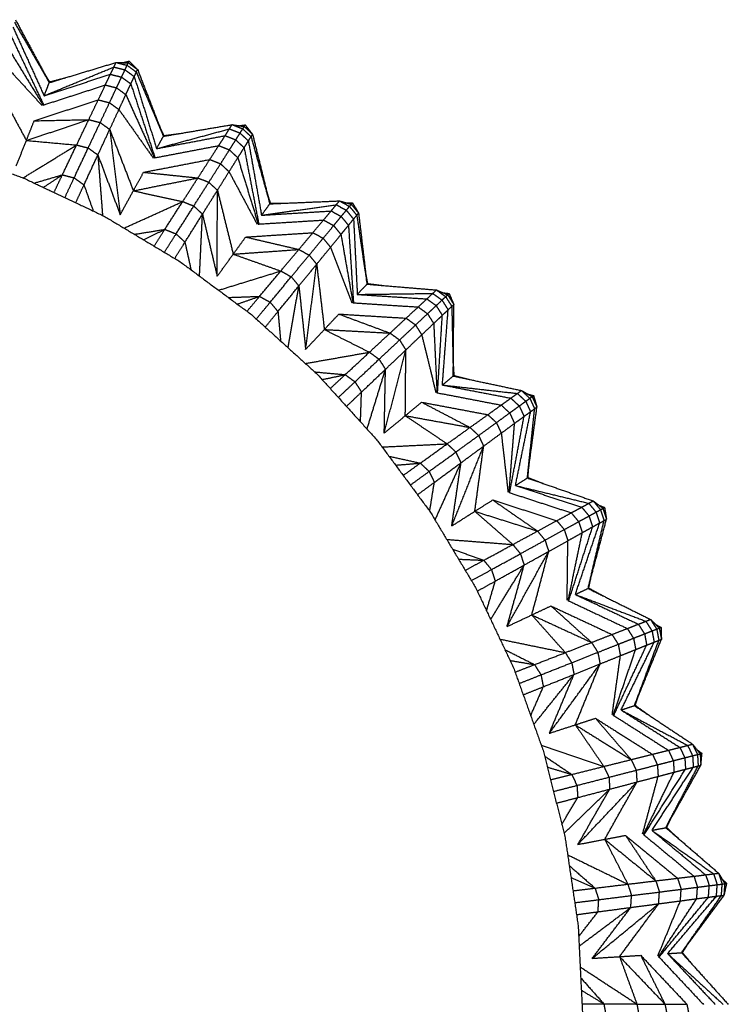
# Model space of a CAD drawing. Header units: millimetres. Extents: x 0 to 13.3, y 0 to 91.7.
# Tile 8 of 28: x 8.8 to 13.2, y 6.7 to 12.9. Entities that reach past the tile are written whole.
import ezdxf

# ---------------------------------------------------------------- set-up
doc = ezdxf.new("R2010")
doc.units = ezdxf.units.MM
doc.header["$MEASUREMENT"] = 0
doc.layers.add('Make2D$visible$lines', color=7, linetype='Continuous', true_color=0x000000)

msp = doc.modelspace()

# ---------------------------------------------------------------- linework, layer by layer
at = {"layer": 'Make2D$visible$lines'}
for points in [[(8.7574, 12.9041), (8.8642, 12.7059), (8.971, 12.5077)], [(8.7419, 12.8576), (8.8401, 12.6414), (8.9383, 12.4252)], [(8.7518, 12.8876), (8.8614, 12.6977), (8.971, 12.5077)], [(8.7264, 12.8094), (8.8304, 12.5893), (8.9345, 12.3691)], [(8.7037, 12.7384), (8.8178, 12.5522), (8.9319, 12.366)], [(8.6722, 12.6395), (8.7987, 12.5017), (8.9252, 12.3638)], [(8.9383, 12.4252), (9.158, 12.5155), (9.3776, 12.6059)], [(8.971, 12.5077), (9.181, 12.5711), (9.3909, 12.6346)], [(9.3559, 12.5602), (9.3668, 12.5831), (9.3776, 12.6059)], [(9.3776, 12.6059), (9.3843, 12.6203), (9.3909, 12.6346)], [(9.3776, 12.6059), (9.4125, 12.5971), (9.4475, 12.5882)], [(9.3909, 12.6346), (9.426, 12.6257), (9.461, 12.6168)], [(9.3909, 12.6346), (9.4297, 12.6336), (9.4685, 12.6327)], [(9.4259, 12.5424), (9.4367, 12.5653), (9.4475, 12.5882)], [(9.436, 12.6335), (9.4547, 12.6384), (9.4734, 12.6433)], [(9.4475, 12.5882), (9.4542, 12.6025), (9.461, 12.6168)], [(9.4475, 12.5882), (9.4766, 12.5669), (9.5057, 12.5456)], [(9.461, 12.6168), (9.4647, 12.6248), (9.4685, 12.6327)], [(9.461, 12.6168), (9.4901, 12.5955), (9.5193, 12.5742)], [(9.4685, 12.6327), (9.4709, 12.638), (9.4734, 12.6433)], [(9.4685, 12.6327), (9.4977, 12.6113), (9.527, 12.5898)], [(9.4734, 12.6433), (9.5002, 12.6165), (9.527, 12.5898)], [(9.5193, 12.5742), (9.5231, 12.582), (9.527, 12.5898)], [(9.527, 12.5898), (9.6081, 12.3798), (9.6892, 12.1698)], [(8.9383, 12.4252), (9.1471, 12.4927), (9.3559, 12.5602)], [(8.9428, 12.56), (8.9578, 12.5362), (8.9728, 12.5123)], [(8.9728, 12.5123), (9.0226, 12.5253), (9.0723, 12.5383)], [(9.3238, 12.4928), (9.3399, 12.5265), (9.3559, 12.5602)], [(9.3559, 12.5602), (9.3909, 12.5513), (9.4259, 12.5424)], [(9.3942, 12.4749), (9.4101, 12.5087), (9.4259, 12.5424)], [(9.4259, 12.5424), (9.4551, 12.5211), (9.4843, 12.4998)], [(9.4843, 12.4998), (9.495, 12.5227), (9.5057, 12.5456)], [(9.5057, 12.5456), (9.5125, 12.5599), (9.5193, 12.5742)], [(9.5057, 12.5456), (9.5761, 12.3188), (9.6464, 12.092)], [(9.5193, 12.5742), (9.6042, 12.372), (9.6892, 12.1698)], [(8.6304, 12.508), (8.7286, 12.3257), (8.8268, 12.1434)], [(8.9319, 12.366), (9.1279, 12.4294), (9.3238, 12.4928)], [(8.9383, 12.4252), (8.9547, 12.4664), (8.971, 12.5077)], [(8.971, 12.5077), (8.9719, 12.51), (8.9728, 12.5123)], [(9.2791, 12.3993), (9.3015, 12.4461), (9.3238, 12.4928)], [(9.3238, 12.4928), (9.359, 12.4839), (9.3942, 12.4749)], [(9.3501, 12.3812), (9.3721, 12.4281), (9.3942, 12.4749)], [(9.3942, 12.4749), (9.4235, 12.4535), (9.4528, 12.4321)], [(9.4528, 12.4321), (9.4686, 12.4659), (9.4843, 12.4998)], [(9.4843, 12.4998), (9.5599, 12.2683), (9.6356, 12.0368)], [(9.4093, 12.338), (9.4311, 12.3851), (9.4528, 12.4321)], [(9.4528, 12.4321), (9.5427, 12.2331), (9.6326, 12.0341)], [(8.8759, 12.2674), (9.0775, 12.3333), (9.2791, 12.3993)], [(9.2195, 12.2747), (9.2493, 12.337), (9.2791, 12.3993)], [(9.2791, 12.3993), (9.3146, 12.3902), (9.3501, 12.3812)], [(9.2913, 12.2563), (9.3207, 12.3188), (9.3501, 12.3812)], [(9.3501, 12.3812), (9.3797, 12.3596), (9.4093, 12.338)], [(9.3513, 12.2127), (9.3803, 12.2754), (9.4093, 12.338)], [(9.4093, 12.338), (9.5175, 12.1854), (9.6257, 12.0327)], [(8.8268, 12.1434), (9.0232, 12.209), (9.2195, 12.2747)], [(8.8268, 12.1434), (8.8513, 12.2054), (8.8759, 12.2674)], [(8.8759, 12.2674), (9.0477, 12.2711), (9.2195, 12.2747)], [(9.1432, 12.115), (9.1814, 12.1948), (9.2195, 12.2747)], [(9.216, 12.0962), (9.2537, 12.1763), (9.2913, 12.2563)], [(9.2195, 12.2747), (9.2554, 12.2655), (9.2913, 12.2563)], [(9.2913, 12.2563), (9.3213, 12.2345), (9.3513, 12.2127)], [(9.6464, 12.092), (9.8756, 12.1541), (10.1049, 12.2163)], [(9.6678, 12.2252), (9.6797, 12.1996), (9.6916, 12.1741)], [(9.6892, 12.1698), (9.9054, 12.2064), (10.1217, 12.243)], [(10.0776, 12.1736), (10.0912, 12.1949), (10.1049, 12.2163)], [(10.1049, 12.2163), (10.1133, 12.2296), (10.1217, 12.243)], [(10.1049, 12.2163), (10.1384, 12.2031), (10.172, 12.1899)], [(10.1217, 12.243), (10.1553, 12.2298), (10.189, 12.2166)], [(10.1217, 12.243), (10.16, 12.2372), (10.1984, 12.2314)], [(10.1663, 12.2363), (10.1854, 12.2388), (10.2046, 12.2413)], [(10.172, 12.1899), (10.1805, 12.2033), (10.189, 12.2166)], [(10.189, 12.2166), (10.1937, 12.224), (10.1984, 12.2314)], [(10.189, 12.2166), (10.2152, 12.1918), (10.2415, 12.167)], [(10.1984, 12.2314), (10.2015, 12.2364), (10.2046, 12.2413)], [(10.1984, 12.2314), (10.2247, 12.2065), (10.251, 12.1815)], [(10.2046, 12.2413), (10.2278, 12.2114), (10.251, 12.1815)], [(9.2769, 12.0521), (9.3141, 12.1324), (9.3513, 12.2127)], [(9.3513, 12.2127), (9.3844, 11.9442), (9.4175, 11.6756)], [(9.3513, 12.2127), (9.4258, 12.0196), (9.5004, 11.8264)], [(9.6464, 12.092), (9.862, 12.1328), (10.0776, 12.1736)], [(9.6464, 12.092), (9.6678, 12.1309), (9.6892, 12.1698)], [(9.6892, 12.1698), (9.6904, 12.1719), (9.6916, 12.1741)], [(9.6916, 12.1741), (9.7426, 12.1808), (9.7935, 12.1874)], [(10.0373, 12.1108), (10.0575, 12.1422), (10.0776, 12.1736)], [(10.0776, 12.1736), (10.1112, 12.1604), (10.1449, 12.1471)], [(10.1449, 12.1471), (10.1584, 12.1685), (10.172, 12.1899)], [(10.172, 12.1899), (10.1982, 12.1651), (10.2244, 12.1404)], [(10.2244, 12.1404), (10.2329, 12.1537), (10.2415, 12.167)], [(10.2415, 12.167), (10.2462, 12.1743), (10.251, 12.1815)], [(10.2415, 12.167), (10.3004, 11.9557), (10.3594, 11.7445)], [(10.251, 12.1815), (10.3052, 11.963), (10.3594, 11.7445)], [(8.2825, 12.0951), (8.5458, 12.0009), (8.8091, 11.9067)], [(8.7634, 11.9834), (8.7951, 12.0634), (8.8268, 12.1434)], [(8.806, 11.9078), (8.9746, 12.0114), (9.1432, 12.115)], [(8.8268, 12.1434), (8.985, 12.1292), (9.1432, 12.115)], [(9.0535, 11.9272), (9.0984, 12.0211), (9.1432, 12.115)], [(9.1274, 11.9079), (9.1717, 12.0021), (9.216, 12.0962)], [(9.1432, 12.115), (9.1796, 12.1056), (9.216, 12.0962)], [(9.216, 12.0962), (9.2464, 12.0742), (9.2769, 12.0521)], [(9.6326, 12.0341), (9.835, 12.0724), (10.0373, 12.1108)], [(9.9812, 12.0236), (10.0093, 12.0672), (10.0373, 12.1108)], [(10.0373, 12.1108), (10.0711, 12.0975), (10.1049, 12.0842)], [(10.1049, 12.0842), (10.1249, 12.1157), (10.1449, 12.1471)], [(10.1449, 12.1471), (10.1711, 12.1224), (10.1974, 12.0976)], [(10.1577, 12.0344), (10.1776, 12.066), (10.1974, 12.0976)], [(10.1974, 12.0976), (10.2109, 12.119), (10.2244, 12.1404)], [(10.1974, 12.0976), (10.2434, 11.8584), (10.2895, 11.6193)], [(10.2244, 12.1404), (10.2658, 11.9065), (10.3072, 11.6726)], [(9.1893, 11.8633), (9.2331, 11.9577), (9.2769, 12.0521)], [(9.2769, 12.0521), (9.2916, 11.8618), (9.3063, 11.6715)], [(9.2769, 12.0521), (9.3472, 11.8639), (9.4175, 11.6756)], [(10.0494, 11.9967), (10.0772, 12.0405), (10.1049, 12.0842)], [(10.1027, 11.9465), (10.1302, 11.9904), (10.1577, 12.0344)], [(10.1049, 12.0842), (10.1313, 12.0593), (10.1577, 12.0344)], [(10.1577, 12.0344), (10.222, 11.8257), (10.2862, 11.6169)], [(9.5647, 11.9433), (9.773, 11.9834), (9.9812, 12.0236)], [(9.9065, 11.9074), (9.9439, 11.9655), (9.9812, 12.0236)], [(9.9755, 11.8802), (10.0124, 11.9385), (10.0494, 11.9967)], [(9.9812, 12.0236), (10.0153, 12.0102), (10.0494, 11.9967)], [(10.0494, 11.9967), (10.0761, 11.9716), (10.1027, 11.9465)], [(8.8091, 11.9067), (9.062, 11.7871), (9.3148, 11.6675)], [(8.876, 11.875), (8.9648, 11.9011), (9.0535, 11.9272)], [(8.9338, 11.8477), (8.9937, 11.8875), (9.0535, 11.9272)], [(9.0004, 11.8162), (9.027, 11.8717), (9.0535, 11.9272)], [(9.0535, 11.9272), (9.0905, 11.9176), (9.1274, 11.9079)], [(9.069, 11.7838), (9.0982, 11.8458), (9.1274, 11.9079)], [(9.1274, 11.9079), (9.1584, 11.8856), (9.1893, 11.8633)], [(9.5004, 11.8264), (9.5326, 11.8848), (9.5647, 11.9433)], [(9.5004, 11.8264), (9.7035, 11.8669), (9.9065, 11.9074)], [(9.5647, 11.9433), (9.7356, 11.9254), (9.9065, 11.9074)], [(9.8108, 11.7586), (9.8587, 11.833), (9.9065, 11.9074)], [(9.9065, 11.9074), (9.941, 11.8938), (9.9755, 11.8802)], [(10.0295, 11.8294), (10.0661, 11.888), (10.1027, 11.9465)], [(10.1027, 11.9465), (10.1909, 11.7815), (10.2791, 11.6165)], [(9.1375, 11.7514), (9.1634, 11.8073), (9.1893, 11.8633)], [(9.1893, 11.8633), (9.2186, 11.7812), (9.2479, 11.6991)], [(9.8806, 11.7308), (9.928, 11.8055), (9.9755, 11.8802)], [(9.9755, 11.8802), (10.0025, 11.8548), (10.0295, 11.8294)], [(9.4175, 11.6756), (9.459, 11.751), (9.5004, 11.8264)], [(9.5004, 11.8264), (9.6556, 11.7925), (9.8108, 11.7586)], [(9.9355, 11.6794), (9.9825, 11.7544), (10.0295, 11.8294)], [(10.0279, 11.2883), (10.0287, 11.5589), (10.0295, 11.8294)], [(10.0295, 11.8294), (10.0792, 11.6285), (10.129, 11.4275)], [(10.3451, 11.8022), (10.3536, 11.7753), (10.3622, 11.7485)], [(9.4417, 11.5914), (9.6263, 11.675), (9.8108, 11.7586)], [(9.6983, 11.5835), (9.7545, 11.671), (9.8108, 11.7586)], [(9.7691, 11.5551), (9.8249, 11.643), (9.8806, 11.7308)], [(9.8108, 11.7586), (9.8457, 11.7447), (9.8806, 11.7308)], [(9.8806, 11.7308), (9.9081, 11.7051), (9.9355, 11.6794)], [(10.3072, 11.6726), (10.3333, 11.7086), (10.3594, 11.7445)], [(10.3072, 11.6726), (10.5424, 11.7056), (10.7776, 11.7385)], [(10.3594, 11.7445), (10.5785, 11.7537), (10.7976, 11.7629)], [(10.3594, 11.7445), (10.3608, 11.7465), (10.3622, 11.7485)], [(10.3622, 11.7485), (10.4136, 11.7487), (10.465, 11.7489)], [(10.7452, 11.6996), (10.7614, 11.719), (10.7776, 11.7385)], [(10.7776, 11.7385), (10.7876, 11.7507), (10.7976, 11.7629)], [(10.7776, 11.7385), (10.8092, 11.7212), (10.8409, 11.7039)], [(10.7976, 11.7629), (10.8293, 11.7456), (10.861, 11.7283)], [(10.7976, 11.7629), (10.8349, 11.7524), (10.8722, 11.7419)], [(10.8409, 11.7039), (10.8509, 11.7161), (10.861, 11.7283)], [(10.841, 11.7507), (10.8603, 11.7508), (10.8797, 11.7509)], [(10.861, 11.7283), (10.8666, 11.7351), (10.8722, 11.7419)], [(10.861, 11.7283), (10.884, 11.7004), (10.9069, 11.6725)], [(10.8722, 11.7419), (10.8759, 11.7464), (10.8797, 11.7509)], [(10.8722, 11.7419), (10.8952, 11.7138), (10.9182, 11.6857)], [(10.8797, 11.7509), (10.899, 11.7183), (10.9182, 11.6857)], [(9.3148, 11.6675), (9.5547, 11.5237), (9.7946, 11.3799)], [(9.825, 11.5031), (9.8803, 11.5913), (9.9355, 11.6794)], [(9.9166, 11.2894), (9.9261, 11.4844), (9.9355, 11.6794)], [(9.9355, 11.6794), (9.9817, 11.4839), (10.0279, 11.2883)], [(10.3072, 11.6726), (10.5262, 11.6861), (10.7452, 11.6996)], [(10.6974, 11.6423), (10.7213, 11.6709), (10.7452, 11.6996)], [(10.7452, 11.6996), (10.7769, 11.6822), (10.8086, 11.6649)], [(10.7611, 11.6075), (10.7848, 11.6362), (10.8086, 11.6649)], [(10.8086, 11.6649), (10.8247, 11.6844), (10.8409, 11.7039)], [(10.8086, 11.6649), (10.8315, 11.637), (10.8545, 11.6092)], [(10.8409, 11.7039), (10.8638, 11.6761), (10.8867, 11.6482)], [(10.8867, 11.6482), (10.8968, 11.6604), (10.9069, 11.6725)], [(10.9069, 11.6725), (10.9126, 11.6791), (10.9182, 11.6857)], [(10.9069, 11.6725), (10.9389, 11.4555), (10.9709, 11.2386)], [(10.9182, 11.6857), (10.9446, 11.4621), (10.9709, 11.2386)], [(10.2862, 11.6169), (10.4918, 11.6296), (10.6974, 11.6423)], [(10.6308, 11.5628), (10.6641, 11.6026), (10.6974, 11.6423)], [(10.695, 11.5277), (10.7281, 11.5676), (10.7611, 11.6075)], [(10.6974, 11.6423), (10.7292, 11.6249), (10.7611, 11.6075)], [(10.7611, 11.6075), (10.7841, 11.5795), (10.8072, 11.5514)], [(10.8072, 11.5514), (10.8309, 11.5803), (10.8545, 11.6092)], [(10.8545, 11.6092), (10.8706, 11.6287), (10.8867, 11.6482)], [(10.8545, 11.6092), (10.8702, 11.3661), (10.8859, 11.1231)], [(10.8867, 11.6482), (10.8984, 11.411), (10.9101, 11.1738)], [(9.5066, 11.5525), (9.6024, 11.568), (9.6983, 11.5835)], [(9.5651, 11.5175), (9.6317, 11.5505), (9.6983, 11.5835)], [(9.6306, 11.4782), (9.6644, 11.5309), (9.6983, 11.5835)], [(9.6956, 11.4392), (9.7324, 11.4972), (9.7691, 11.5551)], [(9.6983, 11.5835), (9.7337, 11.5693), (9.7691, 11.5551)], [(9.7691, 11.5551), (9.7971, 11.5291), (9.825, 11.5031)], [(10.129, 11.4275), (10.1682, 11.4814), (10.2074, 11.5354)], [(10.2074, 11.5354), (10.4191, 11.5491), (10.6308, 11.5628)], [(10.2074, 11.5354), (10.3748, 11.4962), (10.5421, 11.457)], [(10.5421, 11.457), (10.5864, 11.5099), (10.6308, 11.5628)], [(10.6308, 11.5628), (10.6629, 11.5453), (10.695, 11.5277)], [(10.7416, 11.4711), (10.7744, 11.5113), (10.8072, 11.5514)], [(10.8072, 11.5514), (10.8448, 11.3363), (10.8824, 11.1212)], [(9.7606, 11.4003), (9.7928, 11.4517), (9.825, 11.5031)], [(9.825, 11.5031), (9.8442, 11.416), (9.8634, 11.3289)], [(10.6071, 11.4213), (10.651, 11.4745), (10.695, 11.5277)], [(10.695, 11.5277), (10.7183, 11.4994), (10.7416, 11.4711)], [(10.0279, 11.2883), (10.0785, 11.3579), (10.129, 11.4275)], [(10.129, 11.4275), (10.3356, 11.4422), (10.5421, 11.457)], [(10.129, 11.4275), (10.2787, 11.3744), (10.4284, 11.3213)], [(10.4284, 11.3213), (10.4853, 11.3891), (10.5421, 11.457)], [(10.4943, 11.285), (10.5507, 11.3531), (10.6071, 11.4213)], [(10.5421, 11.457), (10.5746, 11.4392), (10.6071, 11.4213)], [(10.6071, 11.4213), (10.6307, 11.3928), (10.6543, 11.3642)], [(10.6543, 11.3642), (10.6979, 11.4177), (10.7416, 11.4711)], [(10.7416, 11.4711), (10.8085, 11.2964), (10.8753, 11.1216)], [(9.7946, 11.3799), (10.0192, 11.2133), (10.2439, 11.0467)], [(10.5423, 11.2271), (10.5983, 11.2957), (10.6543, 11.3642)], [(10.5849, 10.8275), (10.6196, 11.0958), (10.6543, 11.3642)], [(10.6543, 11.3642), (10.6785, 11.1586), (10.7027, 10.9529)], [(10.0368, 11.2003), (10.2326, 11.2608), (10.4284, 11.3213)], [(10.2949, 11.1617), (10.3617, 11.2415), (10.4284, 11.3213)], [(10.4284, 11.3213), (10.4614, 11.3031), (10.4943, 11.285)], [(10.964, 11.2976), (10.9691, 11.2699), (10.9743, 11.2421)], [(10.3616, 11.1246), (10.4279, 11.2048), (10.4943, 11.285)], [(10.4105, 11.066), (10.4764, 11.1466), (10.5423, 11.2271)], [(10.4739, 10.8383), (10.5081, 11.0327), (10.5423, 11.2271)], [(10.4943, 11.285), (10.5183, 11.2561), (10.5423, 11.2271)], [(10.5423, 11.2271), (10.5636, 11.0273), (10.5849, 10.8275)], [(10.9101, 11.1738), (10.9405, 11.2062), (10.9709, 11.2386)], [(10.9709, 11.2386), (10.9726, 11.2403), (10.9743, 11.2421)], [(10.9709, 11.2386), (11.1895, 11.2202), (11.408, 11.2019)], [(10.9743, 11.2421), (11.0252, 11.2359), (11.0762, 11.2297)], [(10.098, 11.1549), (10.1964, 11.1583), (10.2949, 11.1617)], [(10.1546, 11.1129), (10.2248, 11.1373), (10.2949, 11.1617)], [(10.2159, 11.0674), (10.2554, 11.1146), (10.2949, 11.1617)], [(10.2949, 11.1617), (10.3283, 11.1432), (10.3616, 11.1246)], [(10.9101, 11.1738), (11.1476, 11.177), (11.3851, 11.1802)], [(10.9101, 11.1738), (11.1291, 11.1597), (11.3481, 11.1456)], [(11.3481, 11.1456), (11.3666, 11.1629), (11.3851, 11.1802)], [(11.3851, 11.1802), (11.3966, 11.1911), (11.408, 11.2019)], [(11.3851, 11.1802), (11.4143, 11.1591), (11.4435, 11.138)], [(11.408, 11.2019), (11.4373, 11.1808), (11.4666, 11.1597)], [(11.408, 11.2019), (11.4437, 11.1868), (11.4794, 11.1717)], [(11.4495, 11.1843), (11.4687, 11.182), (11.4879, 11.1797)], [(11.4666, 11.1597), (11.473, 11.1657), (11.4794, 11.1717)], [(11.4794, 11.1717), (11.4837, 11.1757), (11.4879, 11.1797)], [(11.4794, 11.1717), (11.4987, 11.1409), (11.518, 11.1102)], [(11.4879, 11.1797), (11.503, 11.1449), (11.518, 11.1102)], [(10.2743, 11.0191), (10.318, 11.0719), (10.3616, 11.1246)], [(10.3616, 11.1246), (10.3861, 11.0953), (10.4105, 11.066)], [(10.8824, 11.1212), (11.0879, 11.108), (11.2934, 11.0948)], [(11.2934, 11.0948), (11.3208, 11.1202), (11.3481, 11.1456)], [(11.3481, 11.1456), (11.3774, 11.1245), (11.4066, 11.1033)], [(11.3523, 11.0523), (11.3795, 11.0778), (11.4066, 11.1033)], [(11.4066, 11.1033), (11.4251, 11.1206), (11.4435, 11.138)], [(11.4066, 11.1033), (11.4259, 11.0728), (11.4452, 11.0422)], [(11.4435, 11.138), (11.4551, 11.1488), (11.4666, 11.1597)], [(11.4435, 11.138), (11.4628, 11.1075), (11.482, 11.077)], [(11.4666, 11.1597), (11.4859, 11.1291), (11.5051, 11.0985)], [(11.5051, 11.0985), (11.5116, 11.1044), (11.518, 11.1102)], [(11.5142, 10.66), (11.5161, 10.8851), (11.518, 11.1102)], [(10.2439, 11.0467), (10.4511, 10.8589), (10.6583, 10.6711)], [(10.3306, 10.9681), (10.3705, 11.0171), (10.4105, 11.066)], [(10.4105, 11.066), (10.4191, 10.9731), (10.4276, 10.8802)], [(10.7027, 10.9529), (10.7483, 11.0015), (10.794, 11.0502)], [(10.794, 11.0502), (10.9551, 10.9903), (11.1162, 10.9304)], [(10.794, 11.0502), (11.0057, 11.0372), (11.2174, 11.0243)], [(11.2174, 11.0243), (11.2554, 11.0596), (11.2934, 11.0948)], [(11.2768, 10.9814), (11.3145, 11.0168), (11.3523, 11.0523)], [(11.2934, 11.0948), (11.3229, 11.0736), (11.3523, 11.0523)], [(11.3523, 11.0523), (11.3717, 11.0216), (11.3911, 10.9909)], [(11.3911, 10.9909), (11.4181, 11.0166), (11.4452, 11.0422)], [(11.4154, 10.5561), (11.4303, 10.7991), (11.4452, 11.0422)], [(11.4452, 11.0422), (11.4636, 11.0596), (11.482, 11.077)], [(11.4458, 10.6034), (11.4639, 10.8402), (11.482, 11.077)], [(11.482, 11.077), (11.4936, 11.0878), (11.5051, 11.0985)], [(11.5051, 11.0985), (11.5097, 10.8792), (11.5142, 10.66)], [(11.1162, 10.9304), (11.1668, 10.9774), (11.2174, 11.0243)], [(11.1762, 10.8869), (11.2265, 10.9341), (11.2768, 10.9814)], [(11.2174, 11.0243), (11.2471, 11.0029), (11.2768, 10.9814)], [(11.2768, 10.9814), (11.2963, 10.9504), (11.3159, 10.9194)], [(11.3159, 10.9194), (11.3535, 10.9552), (11.3911, 10.9909)], [(11.3911, 10.9909), (11.4014, 10.7727), (11.4117, 10.5546)], [(10.5849, 10.8275), (10.6438, 10.8902), (10.7027, 10.9529)], [(10.7027, 10.9529), (10.8446, 10.8815), (10.9864, 10.81)], [(10.7027, 10.9529), (10.9094, 10.9417), (11.1162, 10.9304)], [(10.9864, 10.81), (11.0513, 10.8702), (11.1162, 10.9304)], [(11.1162, 10.9304), (11.1462, 10.9087), (11.1762, 10.8869)], [(11.2158, 10.8243), (11.2659, 10.8719), (11.3159, 10.9194)], [(11.3159, 10.9194), (11.3603, 10.7377), (11.4047, 10.5559)], [(11.0472, 10.7658), (11.1117, 10.8263), (11.1762, 10.8869)], [(11.1762, 10.8869), (11.196, 10.8556), (11.2158, 10.8243)], [(10.5832, 10.7392), (10.7848, 10.7746), (10.9864, 10.81)], [(10.8339, 10.6685), (10.9102, 10.7392), (10.9864, 10.81)], [(10.9864, 10.81), (11.0168, 10.7879), (11.0472, 10.7658)], [(11.0798, 10.3005), (11.1478, 10.5624), (11.2158, 10.8243)], [(11.0875, 10.7024), (11.1517, 10.7633), (11.2158, 10.8243)], [(11.2123, 10.4102), (11.2141, 10.6172), (11.2158, 10.8243)], [(10.8955, 10.6233), (10.9713, 10.6945), (11.0472, 10.7658)], [(11.0472, 10.7658), (11.0674, 10.7341), (11.0875, 10.7024)], [(10.6418, 10.686), (10.7379, 10.6772), (10.8339, 10.6685)], [(10.6583, 10.6711), (10.8462, 10.4638), (11.034, 10.2566)], [(10.6886, 10.6376), (10.7613, 10.653), (10.8339, 10.6685)], [(10.7398, 10.5812), (10.7869, 10.6248), (10.8339, 10.6685)], [(10.8339, 10.6685), (10.8647, 10.6459), (10.8955, 10.6233)], [(10.9367, 10.5591), (11.0121, 10.6307), (11.0875, 10.7024)], [(10.9712, 10.3259), (11.0294, 10.5141), (11.0875, 10.7024)], [(11.0798, 10.3005), (11.0836, 10.5014), (11.0875, 10.7024)], [(11.5147, 10.7194), (11.5164, 10.6912), (11.518, 10.6631)], [(10.7907, 10.525), (10.8431, 10.5741), (10.8955, 10.6233)], [(10.8955, 10.6233), (10.9161, 10.5912), (10.9367, 10.5591)], [(11.4458, 10.6034), (11.48, 10.6317), (11.5142, 10.66)], [(11.5142, 10.66), (11.5161, 10.6615), (11.518, 10.6631)], [(11.5142, 10.66), (11.7288, 10.6144), (11.9433, 10.5688)], [(11.518, 10.6631), (11.5679, 10.6505), (11.6177, 10.638)], [(10.8417, 10.4688), (10.8892, 10.5139), (10.9367, 10.5591)], [(10.9302, 10.3711), (10.9334, 10.4651), (10.9367, 10.5591)], [(11.4117, 10.5546), (11.614, 10.5158), (11.8162, 10.477)], [(11.4458, 10.6034), (11.6818, 10.5768), (11.9178, 10.5502)], [(11.4458, 10.6034), (11.6613, 10.5619), (11.8768, 10.5205)], [(11.8768, 10.5205), (11.8973, 10.5353), (11.9178, 10.5502)], [(11.9178, 10.5502), (11.9306, 10.5595), (11.9433, 10.5688)], [(11.9178, 10.5502), (11.9442, 10.5256), (11.9705, 10.5009)], [(11.9433, 10.5688), (11.9697, 10.5442), (11.9962, 10.5196)], [(11.9433, 10.5688), (11.9768, 10.5494), (12.0104, 10.5299)], [(11.9823, 10.5462), (12.001, 10.5415), (12.0198, 10.5367)], [(11.2123, 10.4102), (11.2637, 10.4527), (11.3151, 10.4952)], [(11.3151, 10.4952), (11.4674, 10.4156), (11.6197, 10.3361)], [(11.3151, 10.4952), (11.5235, 10.4559), (11.732, 10.4165)], [(11.8162, 10.477), (11.8465, 10.4987), (11.8768, 10.5205)], [(11.8768, 10.5205), (11.9032, 10.4958), (11.9296, 10.4712)], [(11.9296, 10.4712), (11.9501, 10.4861), (11.9705, 10.5009)], [(11.9705, 10.5009), (11.9833, 10.5103), (11.9962, 10.5196)], [(11.9705, 10.5009), (11.9858, 10.4683), (12.0011, 10.4356)], [(11.9962, 10.5196), (12.0033, 10.5247), (12.0104, 10.5299)], [(11.9962, 10.5196), (12.0114, 10.4868), (12.0267, 10.4541)], [(12.0104, 10.5299), (12.0151, 10.5333), (12.0198, 10.5367)], [(12.0104, 10.5299), (12.0257, 10.497), (12.041, 10.4641)], [(12.0198, 10.5367), (12.0304, 10.5004), (12.041, 10.4641)], [(11.732, 10.4165), (11.7741, 10.4467), (11.8162, 10.477)], [(11.7855, 10.3665), (11.8274, 10.3969), (11.8693, 10.4274)], [(11.8162, 10.477), (11.8427, 10.4522), (11.8693, 10.4274)], [(11.8693, 10.4274), (11.8994, 10.4493), (11.9296, 10.4712)], [(11.8693, 10.4274), (11.8847, 10.3945), (11.9, 10.3616)], [(11.9058, 9.9703), (11.9534, 10.2029), (12.0011, 10.4356)], [(11.9296, 10.4712), (11.9449, 10.4385), (11.9602, 10.4058)], [(11.9602, 10.4058), (11.9806, 10.4207), (12.0011, 10.4356)], [(11.9808, 10.0179), (12.0109, 10.241), (12.041, 10.4641)], [(11.9808, 10.0179), (12.0037, 10.236), (12.0267, 10.4541)], [(12.0011, 10.4356), (12.0139, 10.4448), (12.0267, 10.4541)], [(12.0267, 10.4541), (12.0338, 10.4591), (12.041, 10.4641)], [(11.0798, 10.3005), (11.146, 10.3554), (11.2123, 10.4102)], [(11.2123, 10.4102), (11.3441, 10.3215), (11.4759, 10.2329)], [(11.2123, 10.4102), (11.416, 10.3731), (11.6197, 10.3361)], [(11.6197, 10.3361), (11.6758, 10.3763), (11.732, 10.4165)], [(11.6738, 10.2854), (11.7296, 10.3259), (11.7855, 10.3665)], [(11.732, 10.4165), (11.7587, 10.3915), (11.7855, 10.3665)], [(11.7855, 10.3665), (11.801, 10.3333), (11.8165, 10.3001)], [(11.8165, 10.3001), (11.8583, 10.3309), (11.9, 10.3616)], [(11.8658, 9.9262), (11.8829, 10.1439), (11.9, 10.3616)], [(11.8697, 9.9271), (11.915, 10.1664), (11.9602, 10.4058)], [(11.9, 10.3616), (11.9301, 10.3837), (11.9602, 10.4058)], [(11.4759, 10.2329), (11.5478, 10.2845), (11.6197, 10.3361)], [(11.6197, 10.3361), (11.6468, 10.3107), (11.6738, 10.2854)], [(11.7053, 10.2183), (11.7609, 10.2592), (11.8165, 10.3001)], [(11.8165, 10.3001), (11.8378, 10.1142), (11.8591, 9.9284)], [(11.034, 10.2566), (11.2006, 10.0319), (11.3672, 9.8073)], [(11.0663, 10.2131), (11.2711, 10.223), (11.4759, 10.2329)], [(11.3069, 10.1115), (11.3914, 10.1722), (11.4759, 10.2329)], [(11.4759, 10.2329), (11.5033, 10.2071), (11.5306, 10.1813)], [(11.5306, 10.1813), (11.6022, 10.2333), (11.6738, 10.2854)], [(11.6738, 10.2854), (11.6896, 10.2518), (11.7053, 10.2183)], [(11.3623, 10.059), (11.4465, 10.1202), (11.5306, 10.1813)], [(11.5047, 9.7157), (11.605, 9.967), (11.7053, 10.2183)], [(11.5306, 10.1813), (11.5467, 10.1474), (11.5627, 10.1134)], [(11.5627, 10.1134), (11.634, 10.1658), (11.7053, 10.2183)], [(11.6499, 9.8079), (11.6776, 10.0131), (11.7053, 10.2183)], [(11.1093, 10.1551), (11.2081, 10.1333), (11.3069, 10.1115)], [(11.1512, 10.0985), (11.2291, 10.105), (11.3069, 10.1115)], [(11.199, 10.0341), (11.2529, 10.0728), (11.3069, 10.1115)], [(11.3069, 10.1115), (11.3346, 10.0853), (11.3623, 10.059)], [(11.3951, 9.9901), (11.4789, 10.0518), (11.5627, 10.1134)], [(11.3996, 9.7533), (11.4812, 9.9333), (11.5627, 10.1134)], [(11.5047, 9.7157), (11.5337, 9.9145), (11.5627, 10.1134)], [(11.2442, 9.9732), (11.3032, 10.0161), (11.3623, 10.059)], [(11.3623, 10.059), (11.3787, 10.0246), (11.3951, 9.9901)], [(11.9849, 10.0205), (11.9868, 10.0486), (11.9887, 10.0768)], [(11.2893, 9.9123), (11.3422, 9.9512), (11.3951, 9.9901)], [(11.3659, 9.8091), (11.3805, 9.8996), (11.3951, 9.9901)], [(11.9058, 9.9703), (11.9433, 9.9941), (11.9808, 10.0179)], [(11.9808, 10.0179), (11.9828, 10.0192), (11.9849, 10.0205)], [(11.9808, 10.0179), (12.1879, 9.9458), (12.395, 9.8737)], [(11.9849, 10.0205), (12.0327, 10.0018), (12.0805, 9.9831)], [(11.8658, 9.9262), (12.0616, 9.8623), (12.2574, 9.7984)], [(11.9058, 9.9703), (12.1366, 9.9143), (12.3674, 9.8583)], [(11.9058, 9.9703), (12.1144, 9.9022), (12.323, 9.834)], [(11.6499, 9.8079), (11.7062, 9.8436), (11.7626, 9.8794)], [(11.7626, 9.8794), (11.9037, 9.7813), (12.0448, 9.6833)], [(11.7626, 9.8794), (11.9644, 9.8142), (12.1663, 9.749)], [(12.3674, 9.8583), (12.3812, 9.866), (12.395, 9.8737)], [(12.395, 9.8737), (12.4182, 9.8459), (12.4413, 9.8181)], [(12.395, 9.8737), (12.4259, 9.8501), (12.4567, 9.8266)], [(11.3672, 9.8073), (11.511, 9.5674), (11.6548, 9.3275)], [(11.5047, 9.7157), (11.5773, 9.7618), (11.6499, 9.8079)], [(11.6499, 9.8079), (11.7696, 9.7034), (11.8892, 9.5989)], [(11.6499, 9.8079), (11.8474, 9.7456), (12.0448, 9.6833)], [(12.1663, 9.749), (12.2118, 9.7737), (12.2574, 9.7984)], [(12.2574, 9.7984), (12.2902, 9.8162), (12.323, 9.834)], [(12.2574, 9.7984), (12.2806, 9.7705), (12.3038, 9.7426)], [(12.323, 9.834), (12.3452, 9.8462), (12.3674, 9.8583)], [(12.323, 9.834), (12.3461, 9.8063), (12.3692, 9.7785)], [(12.3674, 9.8583), (12.3905, 9.8306), (12.4135, 9.8029)], [(12.3692, 9.7785), (12.3913, 9.7907), (12.4135, 9.8029)], [(12.4135, 9.8029), (12.4274, 9.8105), (12.4413, 9.8181)], [(12.4135, 9.8029), (12.4246, 9.7686), (12.4356, 9.7342)], [(12.4309, 9.8463), (12.4489, 9.8393), (12.4669, 9.8322)], [(12.4413, 9.8181), (12.449, 9.8224), (12.4567, 9.8266)], [(12.4413, 9.8181), (12.4523, 9.7838), (12.4634, 9.7494)], [(12.4567, 9.8266), (12.4618, 9.8294), (12.4669, 9.8322)], [(12.4567, 9.8266), (12.4677, 9.792), (12.4788, 9.7575)], [(12.4669, 9.8322), (12.4728, 9.7948), (12.4788, 9.7575)], [(12.0448, 9.6833), (12.1055, 9.7162), (12.1663, 9.749)], [(12.1663, 9.749), (12.1897, 9.7209), (12.2131, 9.6927)], [(12.2131, 9.6927), (12.2585, 9.7176), (12.3038, 9.7426)], [(12.3038, 9.7426), (12.3365, 9.7605), (12.3692, 9.7785)], [(12.3038, 9.7426), (12.315, 9.708), (12.3261, 9.6735)], [(12.3631, 9.3223), (12.421, 9.5399), (12.4788, 9.7575)], [(12.3631, 9.3223), (12.4133, 9.5358), (12.4634, 9.7494)], [(12.3692, 9.7785), (12.3802, 9.7441), (12.3913, 9.7097)], [(12.4356, 9.7342), (12.4495, 9.7418), (12.4634, 9.7494)], [(12.4634, 9.7494), (12.4711, 9.7534), (12.4788, 9.7575)], [(11.8892, 9.5989), (11.967, 9.6411), (12.0448, 9.6833)], [(12.0448, 9.6833), (12.0685, 9.6547), (12.0921, 9.6262)], [(12.0921, 9.6262), (12.1526, 9.6594), (12.2131, 9.6927)], [(12.2131, 9.6927), (12.2243, 9.6578), (12.2356, 9.623)], [(12.2356, 9.623), (12.2809, 9.6482), (12.3261, 9.6735)], [(12.2376, 9.2458), (12.2819, 9.4596), (12.3261, 9.6735)], [(12.2416, 9.2462), (12.3165, 9.478), (12.3913, 9.7097)], [(12.2828, 9.2845), (12.3592, 9.5094), (12.4356, 9.7342)], [(12.3261, 9.6735), (12.3587, 9.6916), (12.3913, 9.7097)], [(12.3913, 9.7097), (12.4135, 9.722), (12.4356, 9.7342)], [(11.4728, 9.6312), (11.681, 9.6151), (11.8892, 9.5989)], [(11.9371, 9.5409), (12.0146, 9.5836), (12.0921, 9.6262)], [(12.0921, 9.6262), (12.1035, 9.5909), (12.115, 9.5557)], [(12.115, 9.5557), (12.1753, 9.5893), (12.2356, 9.623)], [(12.2312, 9.2488), (12.2334, 9.4359), (12.2356, 9.623)], [(11.5095, 9.5699), (11.6079, 9.5348), (11.7063, 9.4997)], [(11.7063, 9.4997), (11.7978, 9.5493), (11.8892, 9.5989)], [(11.8529, 9.0822), (11.9839, 9.319), (12.115, 9.5557)], [(11.8892, 9.5989), (11.9131, 9.5699), (11.9371, 9.5409)], [(11.9604, 9.4695), (12.0377, 9.5126), (12.115, 9.5557)], [(12.0086, 9.1555), (12.0618, 9.3556), (12.115, 9.5557)], [(11.5475, 9.5064), (11.6269, 9.5031), (11.7063, 9.4997)], [(11.5895, 9.4364), (11.6479, 9.4681), (11.7063, 9.4997)], [(11.7063, 9.4997), (11.7305, 9.4702), (11.7547, 9.4407)], [(11.7547, 9.4407), (11.8459, 9.4908), (11.9371, 9.5409)], [(11.9371, 9.5409), (11.9487, 9.5052), (11.9604, 9.4695)], [(11.6285, 9.3713), (11.6916, 9.406), (11.7547, 9.4407)], [(11.7497, 9.1267), (11.8551, 9.2981), (11.9604, 9.4695)], [(11.7547, 9.4407), (11.7667, 9.4045), (11.7786, 9.3682)], [(11.7786, 9.3682), (11.8695, 9.4189), (11.9604, 9.4695)], [(11.8529, 9.0822), (11.9067, 9.2759), (11.9604, 9.4695)], [(11.6654, 9.3051), (11.722, 9.3366), (11.7786, 9.3682)], [(11.7238, 9.1816), (11.7512, 9.2749), (11.7786, 9.3682)], [(12.3676, 9.3244), (12.373, 9.3521), (12.3784, 9.3798)], [(11.6548, 9.3275), (11.7744, 9.0747), (11.8939, 8.8218)], [(12.2828, 9.2845), (12.323, 9.3034), (12.3631, 9.3223)], [(12.3631, 9.3223), (12.3654, 9.3234), (12.3676, 9.3244)], [(12.3631, 9.3223), (12.5596, 9.2248), (12.7561, 9.1273)], [(12.3676, 9.3244), (12.4127, 9.2999), (12.4578, 9.2754)], [(12.2376, 9.2458), (12.4239, 9.1579), (12.6101, 9.07)], [(12.2828, 9.2845), (12.5048, 9.2001), (12.7267, 9.1156)], [(12.2828, 9.2845), (12.4812, 9.1908), (12.6796, 9.0971)], [(12.0086, 9.1555), (12.0689, 9.1839), (12.1293, 9.2123)], [(12.1293, 9.2123), (12.257, 9.0973), (12.3848, 8.9823)], [(12.1293, 9.2123), (12.3214, 9.1223), (12.5135, 9.0324)], [(11.8529, 9.0822), (11.9308, 9.1189), (12.0086, 9.1555)], [(12.0086, 9.1555), (12.1142, 9.0368), (12.2198, 8.9182)], [(12.0086, 9.1555), (12.1967, 9.0689), (12.3848, 8.9823)], [(12.6796, 9.0971), (12.7032, 9.1063), (12.7267, 9.1156)], [(12.7267, 9.1156), (12.7414, 9.1215), (12.7561, 9.1273)], [(12.7267, 9.1156), (12.7461, 9.0852), (12.7656, 9.0548)], [(12.7561, 9.1273), (12.7755, 9.0969), (12.795, 9.0665)], [(12.7561, 9.1273), (12.7837, 9.1001), (12.8113, 9.0729)], [(12.5135, 9.0324), (12.5618, 9.0512), (12.6101, 9.07)], [(12.6101, 9.07), (12.6449, 9.0835), (12.6796, 9.0971)], [(12.6101, 9.07), (12.6296, 9.0393), (12.6492, 9.0087)], [(12.6796, 9.0971), (12.6991, 9.0666), (12.7185, 9.0362)], [(12.7185, 9.0362), (12.742, 9.0455), (12.7656, 9.0548)], [(12.7656, 9.0548), (12.7803, 9.0606), (12.795, 9.0665)], [(12.7656, 9.0548), (12.7722, 9.0194), (12.7789, 8.9839)], [(12.7882, 9.0957), (12.8052, 9.0865), (12.8222, 9.0772)], [(12.795, 9.0665), (12.8032, 9.0697), (12.8113, 9.0729)], [(12.795, 9.0665), (12.8016, 9.031), (12.8083, 8.9955)], [(12.8113, 9.0729), (12.8167, 9.0751), (12.8222, 9.0772)], [(12.8113, 9.0729), (12.818, 9.0373), (12.8246, 9.0016)], [(12.8222, 9.0772), (12.8234, 9.0394), (12.8246, 9.0016)], [(11.8083, 9.0029), (12.0141, 8.9605), (12.2198, 8.9182)], [(12.3848, 8.9823), (12.4491, 9.0074), (12.5135, 9.0324)], [(12.5135, 9.0324), (12.5332, 9.0015), (12.5529, 8.9706)], [(12.5529, 8.9706), (12.601, 8.9897), (12.6492, 9.0087)], [(12.6492, 9.0087), (12.6838, 9.0225), (12.7185, 9.0362)], [(12.6492, 9.0087), (12.6559, 8.9731), (12.6626, 8.9374)], [(12.6553, 8.5844), (12.74, 8.793), (12.8246, 9.0016)], [(12.6553, 8.5844), (12.7318, 8.7899), (12.8083, 8.9955)], [(12.7185, 9.0362), (12.7252, 9.0007), (12.7318, 8.9652)], [(12.7789, 8.9839), (12.7936, 8.9897), (12.8083, 8.9955)], [(12.8083, 8.9955), (12.8164, 8.9985), (12.8246, 9.0016)], [(11.8395, 8.9369), (11.9327, 8.8898), (12.0259, 8.8427)], [(12.2198, 8.9182), (12.3023, 8.9503), (12.3848, 8.9823)], [(12.3848, 8.9823), (12.4046, 8.9511), (12.4245, 8.9198)], [(12.4245, 8.9198), (12.4887, 8.9452), (12.5529, 8.9706)], [(12.5212, 8.5241), (12.5919, 8.7308), (12.6626, 8.9374)], [(12.5252, 8.5241), (12.6285, 8.7446), (12.7318, 8.9652)], [(12.5529, 8.9706), (12.5597, 8.9346), (12.5664, 8.8986)], [(12.5664, 8.8986), (12.6145, 8.918), (12.6626, 8.9374)], [(12.5709, 8.5569), (12.6749, 8.7704), (12.7789, 8.9839)], [(12.6626, 8.9374), (12.6972, 8.9513), (12.7318, 8.9652)], [(12.7318, 8.9652), (12.7554, 8.9746), (12.7789, 8.9839)], [(11.8717, 8.8688), (11.9488, 8.8557), (12.0259, 8.8427)], [(12.0259, 8.8427), (12.1229, 8.8804), (12.2198, 8.9182)], [(12.2198, 8.9182), (12.2399, 8.8864), (12.26, 8.8547)], [(12.26, 8.8547), (12.3423, 8.8872), (12.4245, 8.9198)], [(12.4245, 8.9198), (12.4314, 8.8834), (12.4384, 8.847)], [(12.4384, 8.847), (12.5024, 8.8728), (12.5664, 8.8986)], [(12.5152, 8.5279), (12.5408, 8.7133), (12.5664, 8.8986)], [(11.8939, 8.8218), (11.9882, 8.5585), (12.0824, 8.2952)], [(11.9035, 8.7951), (11.9647, 8.8189), (12.0259, 8.8427)], [(12.0259, 8.8427), (12.0462, 8.8104), (12.0665, 8.7781)], [(12.0665, 8.7781), (12.1633, 8.8164), (12.26, 8.8547)], [(12.119, 8.4101), (12.2787, 8.6285), (12.4384, 8.847)], [(12.26, 8.8547), (12.2671, 8.8177), (12.2742, 8.7808)], [(12.2742, 8.7808), (12.3563, 8.8139), (12.4384, 8.847)], [(12.2827, 8.4633), (12.3605, 8.6551), (12.4384, 8.847)], [(11.9291, 8.7236), (11.9978, 8.7508), (12.0665, 8.7781)], [(12.0213, 8.466), (12.1477, 8.6234), (12.2742, 8.7808)], [(12.0665, 8.7781), (12.0738, 8.7406), (12.0812, 8.7031)], [(12.0812, 8.7031), (12.1777, 8.742), (12.2742, 8.7808)], [(12.119, 8.4101), (12.1966, 8.5955), (12.2742, 8.7808)], [(11.9547, 8.6522), (12.0179, 8.6776), (12.0812, 8.7031)], [(12.0017, 8.5208), (12.0414, 8.612), (12.0812, 8.7031)], [(12.66, 8.5859), (12.6688, 8.6126), (12.6777, 8.6394)], [(12.5709, 8.5569), (12.6131, 8.5706), (12.6553, 8.5844)], [(12.6553, 8.5844), (12.6577, 8.5851), (12.66, 8.5859)], [(12.6553, 8.5844), (12.838, 8.463), (13.0207, 8.3417)], [(12.66, 8.5859), (12.7016, 8.5559), (12.7433, 8.5259)], [(12.2827, 8.4633), (12.3461, 8.4839), (12.4095, 8.5045)], [(12.4095, 8.5045), (12.5218, 8.3744), (12.6342, 8.2443)], [(12.4095, 8.5045), (12.5888, 8.3912), (12.7681, 8.2779)], [(12.5212, 8.5241), (12.695, 8.4136), (12.8687, 8.303)], [(12.5709, 8.5569), (12.7805, 8.4453), (12.9901, 8.3337)], [(12.5709, 8.5569), (12.756, 8.4391), (12.9411, 8.3212)], [(12.119, 8.4101), (12.2008, 8.4367), (12.2827, 8.4633)], [(12.2827, 8.4633), (12.3726, 8.3323), (12.4625, 8.2014)], [(12.2827, 8.4633), (12.4584, 8.3538), (12.6342, 8.2443)], [(12.0678, 8.336), (12.2651, 8.2687), (12.4625, 8.2014)], [(12.8687, 8.303), (12.9049, 8.3121), (12.9411, 8.3212)], [(12.9411, 8.3212), (12.9656, 8.3275), (12.9901, 8.3337)], [(12.9411, 8.3212), (12.9565, 8.2886), (12.972, 8.2559)], [(12.9901, 8.3337), (13.0054, 8.3377), (13.0207, 8.3417)], [(12.9901, 8.3337), (13.0056, 8.3011), (13.021, 8.2685)], [(13.0207, 8.3417), (13.0362, 8.309), (13.0517, 8.2764)], [(13.0207, 8.3417), (13.0447, 8.3112), (13.0687, 8.2808)], [(12.0824, 8.2952), (12.1504, 8.0239), (12.2183, 7.7526)], [(12.0897, 8.2662), (12.1751, 8.2085), (12.2606, 8.1508)], [(12.6342, 8.2443), (12.7012, 8.2611), (12.7681, 8.2779)], [(12.7681, 8.2779), (12.8184, 8.2904), (12.8687, 8.303)], [(12.7681, 8.2779), (12.7838, 8.2447), (12.7995, 8.2116)], [(12.8687, 8.303), (12.8843, 8.2702), (12.8998, 8.2374)], [(12.8998, 8.2374), (12.9359, 8.2467), (12.972, 8.2559)], [(12.972, 8.2559), (12.9965, 8.2622), (13.021, 8.2685)], [(12.972, 8.2559), (12.9742, 8.2199), (12.9764, 8.1838)], [(13.021, 8.2685), (13.0364, 8.2725), (13.0517, 8.2764)], [(13.021, 8.2685), (13.0232, 8.2325), (13.0254, 8.1965)], [(13.0486, 8.3062), (13.0643, 8.295), (13.08, 8.2837)], [(13.0517, 8.2764), (13.0602, 8.2786), (13.0687, 8.2808)], [(13.0517, 8.2764), (13.0539, 8.2403), (13.056, 8.2043)], [(13.0687, 8.2808), (13.0744, 8.2822), (13.08, 8.2837)], [(13.0687, 8.2808), (13.0708, 8.2445), (13.0729, 8.2083)], [(13.0729, 8.2083), (13.0765, 8.246), (13.08, 8.2837)], [(12.1069, 8.1972), (12.1838, 8.174), (12.2606, 8.1508)], [(12.2606, 8.1508), (12.3616, 8.1761), (12.4625, 8.2014)], [(12.4625, 8.2014), (12.5483, 8.2228), (12.6342, 8.2443)], [(12.4625, 8.2014), (12.4784, 8.1673), (12.4944, 8.1333)], [(12.6342, 8.2443), (12.65, 8.2108), (12.6658, 8.1773)], [(12.6658, 8.1773), (12.7326, 8.1945), (12.7995, 8.2116)], [(12.7655, 7.7989), (12.8954, 7.9977), (13.0254, 8.1965)], [(12.7995, 8.2116), (12.8496, 8.2245), (12.8998, 8.2374)], [(12.7995, 8.2116), (12.8017, 8.1751), (12.8039, 8.1385)], [(12.8527, 7.8156), (12.9628, 8.0119), (13.0729, 8.2083)], [(12.8527, 7.8156), (12.9544, 8.0099), (13.056, 8.2043)], [(12.8998, 8.2374), (12.902, 8.2011), (12.9042, 8.1649)], [(12.9764, 8.1838), (13.0009, 8.1902), (13.0254, 8.1965)], [(13.0254, 8.1965), (13.0407, 8.2004), (13.056, 8.2043)], [(13.056, 8.2043), (13.0645, 8.2063), (13.0729, 8.2083)], [(12.1269, 8.1173), (12.1938, 8.134), (12.2606, 8.1508)], [(12.2606, 8.1508), (12.2767, 8.1162), (12.2928, 8.0816)], [(12.2928, 8.0816), (12.3936, 8.1074), (12.4944, 8.1333)], [(12.4944, 8.1333), (12.5801, 8.1553), (12.6658, 8.1773)], [(12.4944, 8.1333), (12.4968, 8.0958), (12.4992, 8.0583)], [(12.6658, 8.1773), (12.6681, 8.1403), (12.6704, 8.1033)], [(12.6704, 8.1033), (12.7371, 8.1209), (12.8039, 8.1385)], [(12.7066, 7.7772), (12.7553, 7.9578), (12.8039, 8.1385)], [(12.7121, 7.7726), (12.8081, 7.9688), (12.9042, 8.1649)], [(12.7161, 7.7721), (12.8462, 7.978), (12.9764, 8.1838)], [(12.8039, 8.1385), (12.8541, 8.1517), (12.9042, 8.1649)], [(12.9042, 8.1649), (12.9403, 8.1744), (12.9764, 8.1838)], [(12.1454, 8.0437), (12.2191, 8.0626), (12.2928, 8.0816)], [(12.2928, 8.0816), (12.2954, 8.0435), (12.298, 8.0054)], [(12.2988, 7.7099), (12.4846, 7.9066), (12.6704, 8.1033)], [(12.4678, 7.7421), (12.5691, 7.9227), (12.6704, 8.1033)], [(12.4992, 8.0583), (12.5848, 8.0808), (12.6704, 8.1033)], [(12.1638, 7.9701), (12.2309, 7.9877), (12.298, 8.0054)], [(12.1973, 7.8363), (12.2476, 7.9209), (12.298, 8.0054)], [(12.2114, 7.7801), (12.3553, 7.9192), (12.4992, 8.0583)], [(12.298, 8.0054), (12.3986, 8.0318), (12.4992, 8.0583)], [(12.2988, 7.7099), (12.399, 7.8841), (12.4992, 8.0583)], [(12.7655, 7.7989), (12.8091, 7.8073), (12.8527, 7.8156)], [(12.8527, 7.8156), (12.8551, 7.816), (12.8575, 7.8165)], [(12.8527, 7.8156), (13.0188, 7.6723), (13.1848, 7.529)], [(12.8575, 7.8165), (12.8697, 7.842), (12.8818, 7.8674)], [(12.8575, 7.8165), (12.8951, 7.7815), (12.9327, 7.7466)], [(12.2183, 7.7526), (12.2593, 7.4759), (12.3004, 7.1992)], [(12.4678, 7.7421), (12.5333, 7.7547), (12.5988, 7.7672)], [(12.5988, 7.7672), (12.694, 7.624), (12.7891, 7.4809)], [(12.5988, 7.7672), (12.7625, 7.6323), (12.9262, 7.4974)], [(12.7121, 7.7726), (12.8706, 7.6412), (13.0292, 7.5097)], [(12.7655, 7.7989), (12.9595, 7.6619), (13.1535, 7.5249)], [(12.7655, 7.7989), (12.9344, 7.6588), (13.1032, 7.5187)], [(12.2988, 7.7099), (12.3833, 7.726), (12.4678, 7.7421)], [(12.4678, 7.7421), (12.5406, 7.601), (12.6134, 7.4598)], [(12.4678, 7.7421), (12.6285, 7.6115), (12.7891, 7.4809)], [(12.2343, 7.6449), (12.4238, 7.5524), (12.6134, 7.4598)], [(12.2443, 7.5772), (12.3256, 7.506), (12.4068, 7.4349)], [(12.9262, 7.4974), (12.9777, 7.5035), (13.0292, 7.5097)], [(13.0292, 7.5097), (13.0662, 7.5142), (13.1032, 7.5187)], [(13.0292, 7.5097), (13.0405, 7.4752), (13.0518, 7.4407)], [(13.1032, 7.5187), (13.1284, 7.5218), (13.1535, 7.5249)], [(13.1032, 7.5187), (13.1145, 7.4844), (13.1257, 7.4501)], [(13.1535, 7.5249), (13.1692, 7.527), (13.1848, 7.529)], [(13.1535, 7.5249), (13.1647, 7.4907), (13.176, 7.4564)], [(13.1848, 7.529), (13.1961, 7.4947), (13.2074, 7.4604)], [(13.1848, 7.529), (13.2048, 7.4958), (13.2248, 7.4626)], [(12.2554, 7.5023), (12.3311, 7.4686), (12.4068, 7.4349)], [(12.4068, 7.4349), (12.5101, 7.4473), (12.6134, 7.4598)], [(12.6134, 7.4598), (12.7012, 7.4703), (12.7891, 7.4809)], [(12.6134, 7.4598), (12.6249, 7.424), (12.6365, 7.3883)], [(12.7891, 7.4809), (12.8577, 7.4891), (12.9262, 7.4974)], [(12.7891, 7.4809), (12.8006, 7.4457), (12.8121, 7.4104)], [(12.9262, 7.4974), (12.9376, 7.4626), (12.949, 7.4277)], [(13.0518, 7.4407), (13.0887, 7.4454), (13.1257, 7.4501)], [(13.121, 7.378), (13.1234, 7.414), (13.1257, 7.4501)], [(13.1257, 7.4501), (13.1508, 7.4532), (13.176, 7.4564)], [(13.1712, 7.3844), (13.1736, 7.4204), (13.176, 7.4564)], [(13.176, 7.4564), (13.1917, 7.4584), (13.2074, 7.4604)], [(13.2026, 7.3883), (13.205, 7.4243), (13.2074, 7.4604)], [(13.2074, 7.4604), (13.2161, 7.4615), (13.2248, 7.4626)], [(13.2081, 7.4904), (13.2222, 7.4772), (13.2364, 7.464)], [(13.2199, 7.3902), (13.2281, 7.4271), (13.2364, 7.464)], [(13.2199, 7.3902), (13.2223, 7.4264), (13.2248, 7.4626)], [(13.2248, 7.4626), (13.2306, 7.4633), (13.2364, 7.464)], [(12.2679, 7.4182), (12.3374, 7.4265), (12.4068, 7.4349)], [(12.4068, 7.4349), (12.4184, 7.3985), (12.4301, 7.3622)], [(12.4301, 7.3622), (12.5333, 7.3752), (12.6365, 7.3883)], [(12.6319, 7.3132), (12.6342, 7.3507), (12.6365, 7.3883)], [(12.6365, 7.3883), (12.7243, 7.3993), (12.8121, 7.4104)], [(12.8074, 7.3365), (12.8097, 7.3734), (12.8121, 7.4104)], [(12.8121, 7.4104), (12.8805, 7.4191), (12.949, 7.4277)], [(12.8636, 7.0225), (13.0174, 7.2035), (13.1712, 7.3844)], [(12.9443, 7.3546), (12.9466, 7.3912), (12.949, 7.4277)], [(12.949, 7.4277), (13.0004, 7.4342), (13.0518, 7.4407)], [(12.9522, 7.0281), (13.086, 7.2091), (13.2199, 7.3902)], [(12.9522, 7.0281), (13.0774, 7.2082), (13.2026, 7.3883)], [(13.047, 7.3683), (13.0494, 7.4045), (13.0518, 7.4407)], [(13.121, 7.378), (13.1461, 7.3812), (13.1712, 7.3844)], [(13.1712, 7.3844), (13.1869, 7.3864), (13.2026, 7.3883)], [(13.2026, 7.3883), (13.2112, 7.3892), (13.2199, 7.3902)], [(12.279, 7.3431), (12.3546, 7.3526), (12.4301, 7.3622)], [(12.3894, 6.9927), (12.5984, 7.1646), (12.8074, 7.3365)], [(12.4256, 7.286), (12.4278, 7.3241), (12.4301, 7.3622)], [(12.5611, 7.0035), (12.6842, 7.17), (12.8074, 7.3365)], [(12.6319, 7.3132), (12.7196, 7.3248), (12.8074, 7.3365)], [(12.8024, 7.0083), (12.8733, 7.1815), (12.9443, 7.3546)], [(12.8073, 7.0032), (12.9272, 7.1857), (13.047, 7.3683)], [(12.8074, 7.3365), (12.8758, 7.3455), (12.9443, 7.3546)], [(12.8112, 7.0021), (12.9661, 7.1901), (13.121, 7.378)], [(12.9443, 7.3546), (12.9956, 7.3614), (13.047, 7.3683)], [(13.047, 7.3683), (13.084, 7.3731), (13.121, 7.378)], [(12.2902, 7.268), (12.3579, 7.277), (12.4256, 7.286)], [(12.3038, 7.1299), (12.3647, 7.2079), (12.4256, 7.286)], [(12.3067, 7.0698), (12.4693, 7.1915), (12.6319, 7.3132)], [(12.3894, 6.9927), (12.5107, 7.153), (12.6319, 7.3132)], [(12.4256, 7.286), (12.5288, 7.2996), (12.6319, 7.3132)], [(12.3004, 7.1992), (12.3141, 6.9199), (12.3278, 6.6405)], [(12.9571, 7.0284), (12.9723, 7.0522), (12.9875, 7.0759)], [(12.5611, 7.0035), (12.6277, 7.0077), (12.6942, 7.0119)], [(12.6942, 7.0119), (12.7707, 6.858), (12.8471, 6.7041)], [(12.6942, 7.0119), (12.8397, 6.8576), (12.9852, 6.7032)], [(12.8636, 7.0225), (12.9079, 7.0253), (12.9522, 7.0281)], [(12.8636, 7.0225), (13.0389, 6.8623), (13.2142, 6.7021)], [(12.8636, 7.0225), (13.0136, 6.8624), (13.1635, 6.7022)], [(12.9522, 7.0281), (12.9546, 7.0283), (12.9571, 7.0284)], [(12.9522, 7.0281), (13.099, 6.8652), (13.2458, 6.7022)], [(12.9571, 7.0284), (12.99, 6.989), (13.023, 6.9495)], [(12.3894, 6.9927), (12.4753, 6.9981), (12.5611, 7.0035)], [(12.5611, 7.0035), (12.6156, 6.8543), (12.6702, 6.7051)], [(12.5611, 7.0035), (12.7041, 6.8538), (12.8471, 6.7041)], [(12.8073, 7.0032), (12.9481, 6.8529), (13.0889, 6.7026)], [(12.3132, 6.939), (12.4917, 6.8221), (12.6702, 6.7051)], [(12.3165, 6.8704), (12.3893, 6.7883), (12.4621, 6.7063)], [(12.3204, 6.7922), (12.3912, 6.7493), (12.4621, 6.7063)], [(12.3246, 6.7072), (12.3933, 6.7067), (12.4621, 6.7063)], [(12.4621, 6.7063), (12.4691, 6.6688), (12.476, 6.6313)], [(12.4621, 6.7063), (12.5661, 6.7057), (12.6702, 6.7051)], [(12.6702, 6.7051), (12.6771, 6.6682), (12.6841, 6.6313)], [(12.6702, 6.7051), (12.7587, 6.7046), (12.8471, 6.7041)], [(12.8471, 6.7041), (12.8541, 6.6677), (12.8611, 6.6313)], [(12.8471, 6.7041), (12.9162, 6.7036), (12.9852, 6.7032)], [(12.9852, 6.7032), (12.9922, 6.6672), (12.9991, 6.6313)]]:
    msp.add_open_spline(points, degree=2, dxfattribs=at)

doc.saveas('drawing.dxf')
